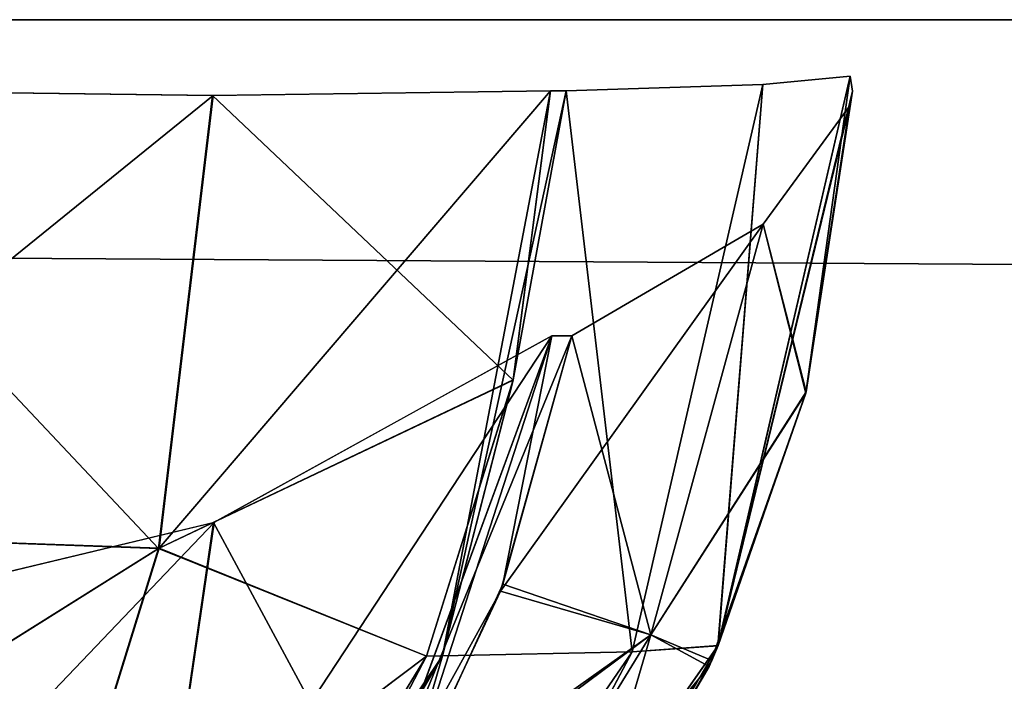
# Model space of a CAD drawing. Header units: millimetres. Extents: x -168 to 168, y -6 to 84.
# Tile 114 of 256: x -73.27 to -71.988, y -0.862 to 0. Entities that reach past the tile are written whole.
import ezdxf

# ---------------------------------------------------------------- set-up
doc = ezdxf.new("R2010")
doc.units = ezdxf.units.MM
doc.header["$LTSCALE"] = 65.185185
for name, color, linetype in [('177', 7, 'CONTINUOUS'), ('259', 7, 'CONTINUOUS'), ('260', 7, 'CONTINUOUS'), ('263', 7, 'CONTINUOUS'), ('325', 7, 'CONTINUOUS'), ('391', 7, 'CONTINUOUS'), ('392', 7, 'CONTINUOUS'), ('393', 7, 'CONTINUOUS'), ('394', 7, 'CONTINUOUS'), ('395', 7, 'CONTINUOUS'), ('396', 7, 'CONTINUOUS'), ('397', 7, 'CONTINUOUS'), ('478', 7, 'CONTINUOUS'), ('479', 7, 'CONTINUOUS'), ('480', 7, 'CONTINUOUS'), ('481', 7, 'CONTINUOUS'), ('482', 7, 'CONTINUOUS'), ('483', 7, 'CONTINUOUS'), ('484', 7, 'CONTINUOUS'), ('66', 7, 'CONTINUOUS'), ('67', 7, 'CONTINUOUS')]:
    doc.layers.add(name, color=color, linetype=linetype)

msp = doc.modelspace()

# ---------------------------------------------------------------- linework, layer by layer
at = {"layer": '177', "linetype": 'Continuous'}
for points in [[(123.9009, 0, 124.9), (-123.9009, 0, 124.9), (123.8345, -1.5218, 124.8336), (123.9009, 0, 124.9)], [(123.8345, -1.5218, 124.8336), (-123.9009, 0, 124.9), (-123.8345, -1.5218, 124.8336), (123.8345, -1.5218, 124.8336)]]:
    msp.add_3dface(points, dxfattribs=at)
at = {"layer": '259', "linetype": 'Continuous'}
for points in [[(106.3425, 0, -123.6095), (-112, 0, -123.8023), (121.0088, 0, -124.1092), (106.3425, 0, -123.6095)], [(-106.3425, 0, -123.6095), (-112, 0, -123.8023), (106.3425, 0, -123.6095), (-106.3425, 0, -123.6095)], [(121.0088, 0, -124.1092), (-112, 0, -125), (125, 0, -125), (121.0088, 0, -124.1092)], [(-112, 0, -123.8023), (-112, 0, -125), (121.0088, 0, -124.1092), (-112, 0, -123.8023)], [(104.9445, 0, -123.5717), (-106.3425, 0, -123.6095), (106.3425, 0, -123.6095), (104.9445, 0, -123.5717)], [(-104.9445, 0, -123.5718), (-106.3425, 0, -123.6095), (104.9445, 0, -123.5717), (-104.9445, 0, -123.5718)], [(103.5462, 0, -123.5522), (-104.9445, 0, -123.5718), (104.9445, 0, -123.5717), (103.5462, 0, -123.5522)], [(-103.5462, 0, -123.5522), (-104.9445, 0, -123.5718), (103.5462, 0, -123.5522), (-103.5462, 0, -123.5522)], [(-51.7735, 0, -123.2452), (-103.5462, 0, -123.5522), (51.7735, 0, -123.2453), (-51.7735, 0, -123.2452)], [(51.7735, 0, -123.2453), (-103.5462, 0, -123.5522), (103.5462, 0, -123.5522), (51.7735, 0, -123.2453)]]:
    msp.add_3dface(points, dxfattribs=at)
at = {"layer": '260', "linetype": 'Continuous'}
for points in [[(-112, 0, -125), (-112.0875, 1, -124.9913), (124.6586, 39.1161, -124.6586), (-112, 0, -125)], [(125, 0, -125), (-112, 0, -125), (124.6586, 39.1161, -124.6586), (125, 0, -125)]]:
    msp.add_3dface(points, dxfattribs=at)
at = {"layer": '263', "linetype": 'Continuous'}
for points in [[(-125, 0, 125), (112, 0, 125), (-124.6586, 39.1161, 124.6586), (-125, 0, 125)], [(112, 0, 125), (112.0875, 1, 124.9913), (-124.6586, 39.1161, 124.6586), (112, 0, 125)]]:
    msp.add_3dface(points, dxfattribs=at)
at = {"layer": '325', "linetype": 'Continuous'}
for points in [[(112, 0, 125), (-125, 0, 125), (-121.0088, 0, 124.1092), (112, 0, 125)], [(-106.3425, 0, 123.6095), (112, 0, 123.8023), (-121.0088, 0, 124.1092), (-106.3425, 0, 123.6095)], [(112, 0, 123.8023), (112, 0, 125), (-121.0088, 0, 124.1092), (112, 0, 123.8023)], [(106.3425, 0, 123.6095), (112, 0, 123.8023), (-106.3425, 0, 123.6095), (106.3425, 0, 123.6095)], [(-104.9445, 0, 123.5717), (106.3425, 0, 123.6095), (-106.3425, 0, 123.6095), (-104.9445, 0, 123.5717)], [(-103.5462, 0, 123.5522), (104.9445, 0, 123.5718), (-104.9445, 0, 123.5717), (-103.5462, 0, 123.5522)], [(104.9445, 0, 123.5718), (106.3425, 0, 123.6095), (-104.9445, 0, 123.5717), (104.9445, 0, 123.5718)], [(103.5462, 0, 123.5522), (104.9445, 0, 123.5718), (-103.5462, 0, 123.5522), (103.5462, 0, 123.5522)], [(-51.7735, 0, 123.2453), (103.5462, 0, 123.5522), (-103.5462, 0, 123.5522), (-51.7735, 0, 123.2453)]]:
    msp.add_3dface(points, dxfattribs=at)
at = {"layer": '391', "linetype": 'Continuous'}
for points in [[(-73.0172, -0.6552, -106.9715), (-73.0972, -1.2037, -107.3307), (-72.5773, -0.4119, -107.5263), (-73.0172, -0.6552, -106.9715)], [(-72.5773, -0.4119, -107.5263), (-73.0972, -1.2037, -107.3307), (-72.8086, -1.0423, -107.622), (-72.5773, -0.4119, -107.5263)], [(-73.0172, -0.6552, -106.9715), (-73.7515, -1.4248, -107.0222), (-73.0972, -1.2037, -107.3307), (-73.0172, -0.6552, -106.9715)], [(-73.6502, -0.807, -106.5986), (-73.7515, -1.4248, -107.0222), (-73.0172, -0.6552, -106.9715), (-73.6502, -0.807, -106.5986)]]:
    msp.add_3dface(points, dxfattribs=at)
at = {"layer": '392', "linetype": 'Continuous'}
for points in [[(-72.5773, -0.4119, -107.5263), (-72.8086, -1.0423, -107.622), (-72.5509, -0.4119, -107.5902), (-72.5773, -0.4119, -107.5263)], [(-72.5509, -0.4119, -107.5902), (-72.8086, -1.0423, -107.622), (-72.6442, -0.7447, -107.6288), (-72.5509, -0.4119, -107.5902)], [(-72.6442, -0.7447, -107.6288), (-72.8086, -1.0423, -107.622), (-72.7899, -1.0559, -107.689), (-72.6442, -0.7447, -107.6288)]]:
    msp.add_3dface(points, dxfattribs=at)
at = {"layer": '393', "linetype": 'Continuous'}
for points in [[(-72.1893, -0.1128, -109.0402), (-72.3019, -0.2666, -108.3001), (-72.2462, -0.4866, -109.0428), (-72.1893, -0.1128, -109.0402)], [(-72.3019, -0.2666, -108.3001), (-72.6442, -0.7447, -107.6288), (-72.4482, -0.8014, -108.3324), (-72.3019, -0.2666, -108.3001)], [(-72.5509, -0.4119, -107.5902), (-72.6442, -0.7447, -107.6288), (-72.3019, -0.2666, -108.3001), (-72.5509, -0.4119, -107.5902)], [(-72.3019, -0.2666, -108.3001), (-72.4482, -0.8014, -108.3324), (-72.2462, -0.4866, -109.0428), (-72.3019, -0.2666, -108.3001)], [(-72.2462, -0.4866, -109.0428), (-72.4482, -0.8014, -108.3324), (-72.3722, -0.8429, -109.0487), (-72.2462, -0.4866, -109.0428)], [(-72.6442, -0.7447, -107.6288), (-72.7899, -1.0559, -107.689), (-72.4482, -0.8014, -108.3324), (-72.6442, -0.7447, -107.6288)], [(-72.4482, -0.8014, -108.3324), (-72.7899, -1.0559, -107.689), (-72.7533, -1.2999, -108.3996), (-72.4482, -0.8014, -108.3324)], [(-72.4482, -0.8014, -108.3324), (-72.7533, -1.2999, -108.3996), (-72.3722, -0.8429, -109.0487), (-72.4482, -0.8014, -108.3324)], [(-72.3722, -0.8429, -109.0487), (-72.7533, -1.2999, -108.3996), (-72.5632, -1.1693, -109.0575), (-72.3722, -0.8429, -109.0487)]]:
    msp.add_3dface(points, dxfattribs=at)
at = {"layer": '394', "linetype": 'Continuous'}
for points in [[(-72.1883, -0.0734, -109.2893), (-72.2462, -0.4866, -109.0428), (-72.3607, -0.8159, -109.2803), (-72.1883, -0.0734, -109.2893)], [(-72.1856, -0.0932, -109.1648), (-72.2462, -0.4866, -109.0428), (-72.1883, -0.0734, -109.2893), (-72.1856, -0.0932, -109.1648)], [(-72.1893, -0.1128, -109.0402), (-72.2462, -0.4866, -109.0428), (-72.1856, -0.0932, -109.1648), (-72.1893, -0.1128, -109.0402)], [(-72.2462, -0.4866, -109.0428), (-72.3722, -0.8429, -109.0487), (-72.3607, -0.8159, -109.2803), (-72.2462, -0.4866, -109.0428)], [(-72.3607, -0.8159, -109.2803), (-72.5632, -1.1693, -109.0575), (-72.7985, -1.4403, -109.2572), (-72.3607, -0.8159, -109.2803)], [(-72.3722, -0.8429, -109.0487), (-72.5632, -1.1693, -109.0575), (-72.3607, -0.8159, -109.2803), (-72.3722, -0.8429, -109.0487)]]:
    msp.add_3dface(points, dxfattribs=at)
at = {"layer": '395', "linetype": 'Continuous'}
for points in [[(-72.1883, -0.0734, -109.2893), (-72.3607, -0.8159, -109.2803), (-72.3021, -0.0846, -110.047), (-72.1883, -0.0734, -109.2893)], [(-72.3021, -0.0846, -110.047), (-72.4726, -0.8236, -110.0044), (-72.5584, -0.0927, -110.7691), (-72.3021, -0.0846, -110.047)], [(-72.3021, -0.0846, -110.047), (-72.3607, -0.8159, -109.2803), (-72.4726, -0.8236, -110.0044), (-72.3021, -0.0846, -110.047)], [(-72.5584, -0.0927, -110.7691), (-72.4726, -0.8236, -110.0044), (-72.7195, -0.8291, -110.6939), (-72.5584, -0.0927, -110.7691)], [(-72.3607, -0.8159, -109.2803), (-72.7985, -1.4403, -109.2572), (-72.4726, -0.8236, -110.0044), (-72.3607, -0.8159, -109.2803)], [(-72.7195, -0.8291, -110.6939), (-72.8981, -1.4437, -109.8983), (-73.1177, -1.447, -110.5082), (-72.7195, -0.8291, -110.6939)], [(-72.4726, -0.8236, -110.0044), (-72.8981, -1.4437, -109.8983), (-72.7195, -0.8291, -110.6939), (-72.4726, -0.8236, -110.0044)], [(-72.4726, -0.8236, -110.0044), (-72.7985, -1.4403, -109.2572), (-72.8981, -1.4437, -109.8983), (-72.4726, -0.8236, -110.0044)]]:
    msp.add_3dface(points, dxfattribs=at)
at = {"layer": '396', "linetype": 'Continuous'}
for points in [[(-72.579, -0.0927, -110.8133), (-72.7195, -0.8291, -110.6939), (-72.6277, -0.4696, -110.7906), (-72.579, -0.0927, -110.8133)], [(-72.5584, -0.0927, -110.7691), (-72.7195, -0.8291, -110.6939), (-72.579, -0.0927, -110.8133), (-72.5584, -0.0927, -110.7691)], [(-72.6277, -0.4696, -110.7906), (-72.7195, -0.8291, -110.6939), (-72.7402, -0.8292, -110.7382), (-72.6277, -0.4696, -110.7906)], [(-72.7195, -0.8291, -110.6939), (-73.1177, -1.447, -110.5082), (-72.7402, -0.8292, -110.7382), (-72.7195, -0.8291, -110.6939)], [(-72.7402, -0.8292, -110.7382), (-73.1177, -1.447, -110.5082), (-72.9125, -1.1591, -110.6578), (-72.7402, -0.8292, -110.7382)]]:
    msp.add_3dface(points, dxfattribs=at)
at = {"layer": '397', "linetype": 'Continuous'}
for points in [[(-73.653, -0.0906, -111.8259), (-73.0894, -0.6891, -111.3232), (-73.7204, -0.6663, -111.7316), (-73.653, -0.0906, -111.8259)], [(-73.019, -0.0986, -111.4219), (-73.0894, -0.6891, -111.3232), (-73.653, -0.0906, -111.8259), (-73.019, -0.0986, -111.4219)], [(-73.019, -0.0986, -111.4219), (-72.6277, -0.4696, -110.7906), (-73.0894, -0.6891, -111.3232), (-73.019, -0.0986, -111.4219)], [(-72.579, -0.0927, -110.8133), (-72.6277, -0.4696, -110.7906), (-73.019, -0.0986, -111.4219), (-72.579, -0.0927, -110.8133)], [(-72.6277, -0.4696, -110.7906), (-72.7402, -0.8292, -110.7382), (-73.0894, -0.6891, -111.3232), (-72.6277, -0.4696, -110.7906)], [(-73.7204, -0.6663, -111.7316), (-73.0894, -0.6891, -111.3232), (-73.8759, -1.1821, -111.4979), (-73.7204, -0.6663, -111.7316)], [(-73.0894, -0.6891, -111.3232), (-73.2524, -1.215, -111.078), (-73.8759, -1.1821, -111.4979), (-73.0894, -0.6891, -111.3232)], [(-73.0894, -0.6891, -111.3232), (-72.7402, -0.8292, -110.7382), (-73.2524, -1.215, -111.078), (-73.0894, -0.6891, -111.3232)], [(-72.7402, -0.8292, -110.7382), (-72.9125, -1.1591, -110.6578), (-73.2524, -1.215, -111.078), (-72.7402, -0.8292, -110.7382)]]:
    msp.add_3dface(points, dxfattribs=at)
at = {"layer": '478', "linetype": 'Continuous'}
for points in [[(-73.6523, -0.0906, 111.8256), (-73.7197, -0.6666, 111.7313), (-73.0185, -0.0986, 111.4214), (-73.6523, -0.0906, 111.8256)], [(-73.0185, -0.0986, 111.4214), (-73.7197, -0.6666, 111.7313), (-73.0888, -0.6887, 111.3228), (-73.0185, -0.0986, 111.4214)], [(-73.0185, -0.0986, 111.4214), (-73.0888, -0.6887, 111.3228), (-72.579, -0.0927, 110.8133), (-73.0185, -0.0986, 111.4214)], [(-72.579, -0.0927, 110.8133), (-73.0888, -0.6887, 111.3228), (-72.6277, -0.4693, 110.7906), (-72.579, -0.0927, 110.8133)], [(-72.6277, -0.4693, 110.7906), (-73.0888, -0.6887, 111.3228), (-72.7402, -0.8293, 110.7381), (-72.6277, -0.4693, 110.7906)], [(-73.7197, -0.6666, 111.7313), (-73.8754, -1.1827, 111.4973), (-73.0888, -0.6887, 111.3228), (-73.7197, -0.6666, 111.7313)], [(-73.0888, -0.6887, 111.3228), (-73.8754, -1.1827, 111.4973), (-73.2516, -1.2145, 111.0778), (-73.0888, -0.6887, 111.3228)], [(-73.0888, -0.6887, 111.3228), (-73.2516, -1.2145, 111.0778), (-72.7402, -0.8293, 110.7381), (-73.0888, -0.6887, 111.3228)], [(-72.7402, -0.8293, 110.7381), (-73.2516, -1.2145, 111.0778), (-72.9122, -1.1587, 110.6579), (-72.7402, -0.8293, 110.7381)]]:
    msp.add_3dface(points, dxfattribs=at)
at = {"layer": '479', "linetype": 'Continuous'}
for points in [[(-72.5584, -0.0927, 110.7691), (-72.6277, -0.4693, 110.7906), (-72.7194, -0.8289, 110.694), (-72.5584, -0.0927, 110.7691)], [(-72.579, -0.0927, 110.8133), (-72.6277, -0.4693, 110.7906), (-72.5584, -0.0927, 110.7691), (-72.579, -0.0927, 110.8133)], [(-72.6277, -0.4693, 110.7906), (-72.7402, -0.8293, 110.7381), (-72.7194, -0.8289, 110.694), (-72.6277, -0.4693, 110.7906)], [(-72.7194, -0.8289, 110.694), (-73.1376, -1.4462, 110.5527), (-73.117, -1.4462, 110.5085), (-72.7194, -0.8289, 110.694)], [(-72.9122, -1.1587, 110.6579), (-73.1376, -1.4462, 110.5527), (-72.7194, -0.8289, 110.694), (-72.9122, -1.1587, 110.6579)], [(-72.7402, -0.8293, 110.7381), (-72.9122, -1.1587, 110.6579), (-72.7194, -0.8289, 110.694), (-72.7402, -0.8293, 110.7381)]]:
    msp.add_3dface(points, dxfattribs=at)
at = {"layer": '480', "linetype": 'Continuous'}
for points in [[(-72.1883, -0.0734, 109.2893), (-72.3021, -0.0846, 110.047), (-72.3606, -0.8156, 109.2803), (-72.1883, -0.0734, 109.2893)], [(-72.3021, -0.0846, 110.047), (-72.5584, -0.0927, 110.7691), (-72.4726, -0.8236, 110.0045), (-72.3021, -0.0846, 110.047)], [(-72.3021, -0.0846, 110.047), (-72.4726, -0.8236, 110.0045), (-72.3606, -0.8156, 109.2803), (-72.3021, -0.0846, 110.047)], [(-72.5584, -0.0927, 110.7691), (-72.7194, -0.8289, 110.694), (-72.4726, -0.8236, 110.0045), (-72.5584, -0.0927, 110.7691)], [(-72.3606, -0.8156, 109.2803), (-72.4726, -0.8236, 110.0045), (-72.7976, -1.4395, 109.2572), (-72.3606, -0.8156, 109.2803)], [(-72.7194, -0.8289, 110.694), (-73.117, -1.4462, 110.5085), (-72.8981, -1.4437, 109.8983), (-72.7194, -0.8289, 110.694)], [(-72.4726, -0.8236, 110.0045), (-72.8981, -1.4437, 109.8983), (-72.7976, -1.4395, 109.2572), (-72.4726, -0.8236, 110.0045)], [(-72.4726, -0.8236, 110.0045), (-72.7194, -0.8289, 110.694), (-72.8981, -1.4437, 109.8983), (-72.4726, -0.8236, 110.0045)]]:
    msp.add_3dface(points, dxfattribs=at)
at = {"layer": '481', "linetype": 'Continuous'}
for points in [[(-72.1883, -0.0734, 109.2893), (-72.3606, -0.8156, 109.2803), (-72.1856, -0.0932, 109.1648), (-72.1883, -0.0734, 109.2893)], [(-72.1856, -0.0932, 109.1648), (-72.3606, -0.8156, 109.2803), (-72.1893, -0.1128, 109.0402), (-72.1856, -0.0932, 109.1648)], [(-72.1893, -0.1128, 109.0402), (-72.3606, -0.8156, 109.2803), (-72.2457, -0.4848, 109.0428), (-72.1893, -0.1128, 109.0402)], [(-72.2457, -0.4848, 109.0428), (-72.3606, -0.8156, 109.2803), (-72.3686, -0.835, 109.0485), (-72.2457, -0.4848, 109.0428)], [(-72.3606, -0.8156, 109.2803), (-72.7976, -1.4395, 109.2572), (-72.3686, -0.835, 109.0485), (-72.3606, -0.8156, 109.2803)], [(-72.3686, -0.835, 109.0485), (-72.7976, -1.4395, 109.2572), (-72.5508, -1.1519, 109.057), (-72.3686, -0.835, 109.0485)]]:
    msp.add_3dface(points, dxfattribs=at)
at = {"layer": '482', "linetype": 'Continuous'}
for points in [[(-72.1893, -0.1128, 109.0402), (-72.2457, -0.4848, 109.0428), (-72.3019, -0.2666, 108.3001), (-72.1893, -0.1128, 109.0402)], [(-72.3019, -0.2666, 108.3001), (-72.4482, -0.8014, 108.3324), (-72.5509, -0.4119, 107.5902), (-72.3019, -0.2666, 108.3001)], [(-72.3019, -0.2666, 108.3001), (-72.2457, -0.4848, 109.0428), (-72.4482, -0.8014, 108.3324), (-72.3019, -0.2666, 108.3001)], [(-72.5509, -0.4119, 107.5902), (-72.4482, -0.8014, 108.3324), (-72.6409, -0.7357, 107.6274), (-72.5509, -0.4119, 107.5902)], [(-72.2457, -0.4848, 109.0428), (-72.3686, -0.835, 109.0485), (-72.4482, -0.8014, 108.3324), (-72.2457, -0.4848, 109.0428)], [(-72.6409, -0.7357, 107.6274), (-72.4482, -0.8014, 108.3324), (-72.7788, -1.0363, 107.6844), (-72.6409, -0.7357, 107.6274)], [(-72.4482, -0.8014, 108.3324), (-72.7533, -1.2999, 108.3996), (-72.7788, -1.0363, 107.6844), (-72.4482, -0.8014, 108.3324)], [(-72.4482, -0.8014, 108.3324), (-72.5508, -1.1519, 109.057), (-72.7533, -1.2999, 108.3996), (-72.4482, -0.8014, 108.3324)], [(-72.3686, -0.835, 109.0485), (-72.5508, -1.1519, 109.057), (-72.4482, -0.8014, 108.3324), (-72.3686, -0.835, 109.0485)]]:
    msp.add_3dface(points, dxfattribs=at)
at = {"layer": '483', "linetype": 'Continuous'}
for points in [[(-72.5773, -0.4119, 107.5263), (-72.7788, -1.0363, 107.6844), (-72.8088, -1.0427, 107.622), (-72.5773, -0.4119, 107.5263)], [(-72.6409, -0.7357, 107.6274), (-72.7788, -1.0363, 107.6844), (-72.5773, -0.4119, 107.5263), (-72.6409, -0.7357, 107.6274)], [(-72.5509, -0.4119, 107.5902), (-72.6409, -0.7357, 107.6274), (-72.5773, -0.4119, 107.5263), (-72.5509, -0.4119, 107.5902)]]:
    msp.add_3dface(points, dxfattribs=at)
at = {"layer": '484', "linetype": 'Continuous'}
for points in [[(-72.5773, -0.4119, 107.5263), (-72.8088, -1.0427, 107.622), (-73.0177, -0.6554, 106.971), (-72.5773, -0.4119, 107.5263)], [(-73.0177, -0.6554, 106.971), (-73.0979, -1.2043, 107.3306), (-73.6509, -0.8071, 106.5984), (-73.0177, -0.6554, 106.971)], [(-73.0177, -0.6554, 106.971), (-72.8088, -1.0427, 107.622), (-73.0979, -1.2043, 107.3306), (-73.0177, -0.6554, 106.971)], [(-73.6509, -0.8071, 106.5984), (-73.0979, -1.2043, 107.3306), (-73.7523, -1.4251, 107.0221), (-73.6509, -0.8071, 106.5984)]]:
    msp.add_3dface(points, dxfattribs=at)
at = {"layer": '66', "linetype": 'Continuous'}
for points in [[(123.9009, 0, -124.9), (-123.8345, -1.5218, -124.8336), (-123.9009, 0, -124.9), (123.9009, 0, -124.9)], [(123.8345, -1.5218, -124.8336), (-123.8345, -1.5218, -124.8336), (123.9009, 0, -124.9), (123.8345, -1.5218, -124.8336)]]:
    msp.add_3dface(points, dxfattribs=at)
at = {"layer": '67', "linetype": 'Continuous'}
for points in [[(123.9009, 0, 124.9), (-123.9009, 0, -124.9), (-123.9009, 0, 124.9), (123.9009, 0, 124.9)], [(123.9009, 0, -124.9), (-123.9009, 0, -124.9), (123.9009, 0, 124.9), (123.9009, 0, -124.9)]]:
    msp.add_3dface(points, dxfattribs=at)

doc.saveas('drawing.dxf')
